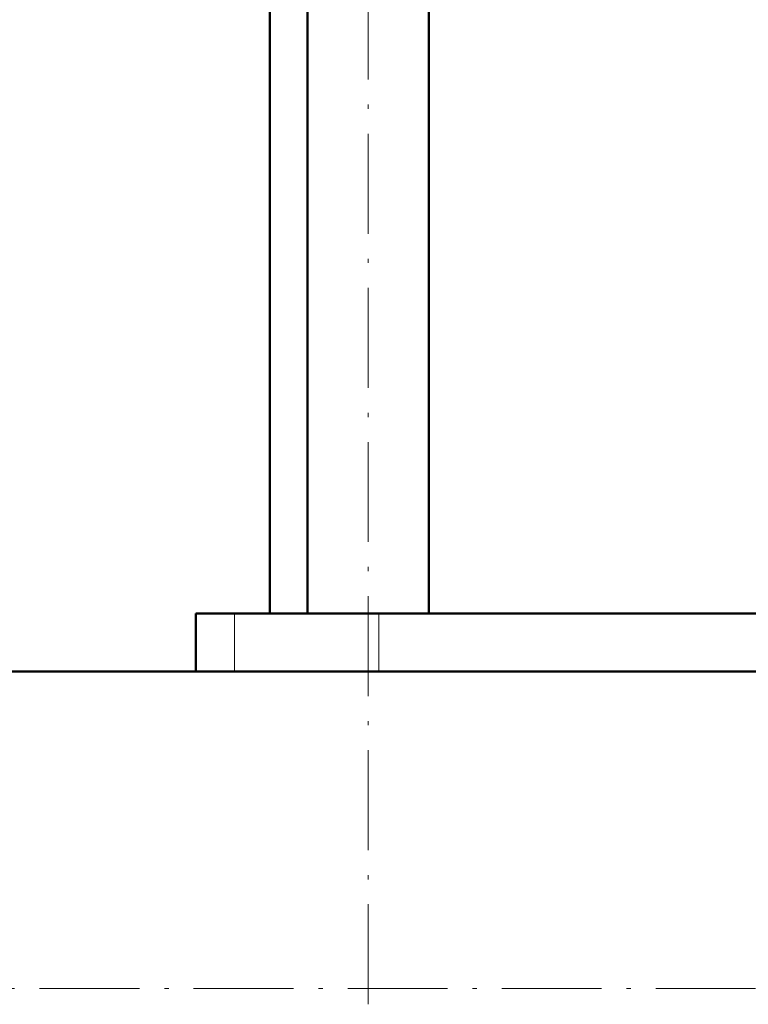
# Model space of a CAD drawing. Extents: x -1358 to 1757, y -1691 to 755.
# Tile 65 of 100: x 181 to 269, y -318 to -200. Entities that reach past the tile are written whole.
import ezdxf

# ---------------------------------------------------------------- set-up
doc = ezdxf.new("R2010")
doc.units = 0
doc.linetypes.add('DASHDOT', pattern=[18.5, 12, -3, 0.5, -3])

msp = doc.modelspace()

# ---------------------------------------------------------------- linework, layer by layer
at = {"color": 7, "linetype": 'DASHDOT', "lineweight": 18}
for p, q in [((223.25, -318), (223.25, 244.8)), ((491.79, -316.1), (-228.19, -316.1))]:
    msp.add_line(p, q, dxfattribs=at)
at = {"color": 7, "lineweight": 50}
for p, q in [((215.95, -271.1), (215.95, 150.9)), ((230.55, -271.1), (230.55, 150.9)), ((211.44, -271.1), (211.44, 134.9)), ((204.83, -271.1), (202.54, -271.1)), ((202.54, -271.1), (202.54, -278.05)), ((207.18, -271.1), (204.83, -271.1)), ((224.54, -271.1), (207.18, -271.1)), ((277.79, -271.1), (224.54, -271.1)), ((150.24, -278.05), (202.54, -278.05)), ((416.79, -278.05), (150.24, -278.05))]:
    msp.add_line(p, q, dxfattribs=at)
at = {"color": 7, "lineweight": 18}
for p, q in [((207.18, -271.1), (207.18, -278.05)), ((224.54, -271.1), (224.54, -278.05))]:
    msp.add_line(p, q, dxfattribs=at)

doc.saveas('drawing.dxf')
